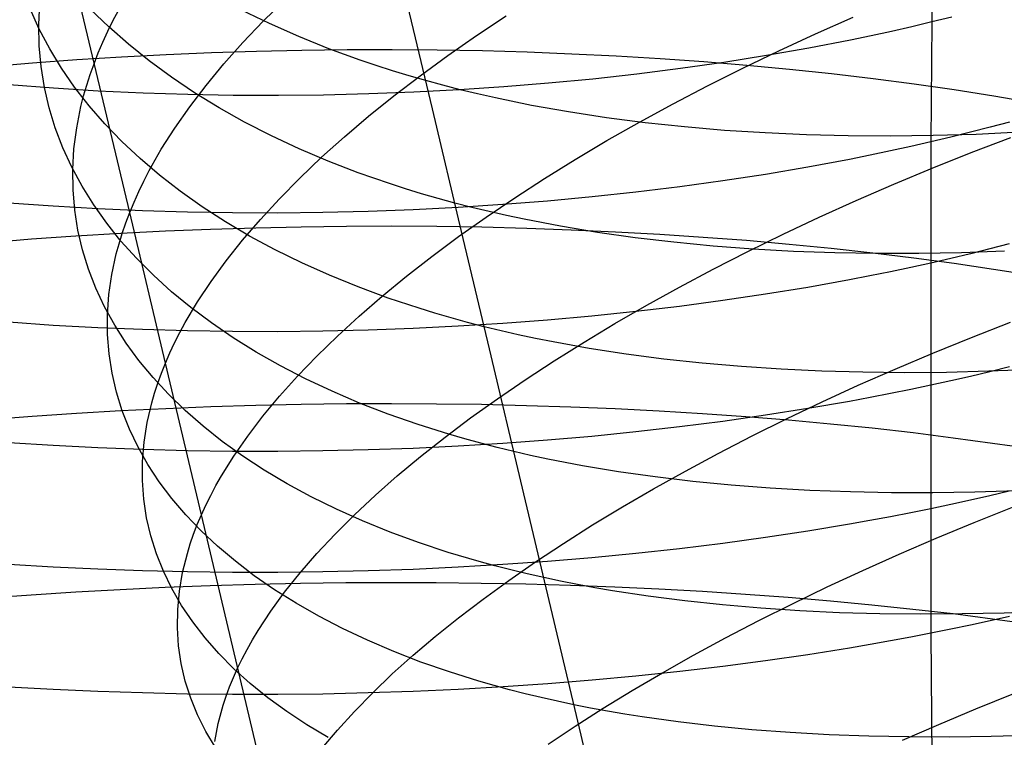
# Model space of a CAD drawing. Extents: x -383 to 1849, y -1185 to -529.
# Tile 144 of 256: x -369 to -359, y -987 to -979. Entities that reach past the tile are written whole.
import ezdxf

# ---------------------------------------------------------------- set-up
doc = ezdxf.new("R2010")
doc.units = 0
doc.layers.add('PREDEFINITO', color=7, linetype='CONTINUOUS')

msp = doc.modelspace()

# ---------------------------------------------------------------- linework, layer by layer
at = {"layer": 'PREDEFINITO'}
for p, q in [((-359.38, -977.727, 640.379), (-359.37, -979.012, 641.119)), ((-368.092, -981.084, 490.834), (-368.859, -977.85, 492.362)), ((-364.8, -979.956, 507.507), (-365.114, -978.634, 508.263)), ((-369.081, -979.039, 494.477), (-369.069, -978.805, 494.048)), ((-368.27, -978.993, 490.767), (-368.141, -978.755, 490.361)), ((-366.641, -979.005, 487.262), (-366.406, -978.774, 486.899)), ((-369.076, -979.089, 498.269), (-369.175, -978.87, 497.84)), ((-368.32, -979.066, 501.967), (-368.521, -978.873, 501.562)), ((-366.57, -979.03, 505.764), (-366.875, -978.882, 505.411)), ((-369.076, -979.27, 494.908), (-369.081, -979.039, 494.477)), ((-368.329, -979.112, 490.971), (-368.27, -978.993, 490.767)), ((-366.862, -979.237, 487.633), (-366.641, -979.005, 487.262)), ((-366.254, -979.17, 506.109), (-366.57, -979.03, 505.764)), ((-364.322, -979.16, 484.128), (-364, -978.946, 483.825)), ((-360.634, -979.14, 481.047), (-360.226, -978.959, 480.848)), ((-359.37, -979.012, 641.119), (-359.588, -979.064, 641.025)), ((-359.37, -979.012, 641.119), (-359.38, -980.317, 641.824)), ((-359.153, -978.958, 641.217), (-359.37, -979.012, 641.119)), ((-368.962, -979.304, 498.697), (-369.076, -979.089, 498.269)), ((-368.383, -979.23, 491.177), (-368.329, -979.112, 490.971)), ((-368.106, -979.254, 502.369), (-368.32, -979.066, 501.967)), ((-361.035, -979.325, 481.259), (-360.634, -979.14, 481.047)), ((-359.809, -979.114, 640.934), (-360.031, -979.162, 640.847)), ((-359.588, -979.064, 641.025), (-359.809, -979.114, 640.934)), ((-368.434, -979.348, 491.385), (-368.383, -979.23, 491.177)), ((-367.069, -979.469, 488.012), (-366.862, -979.237, 487.633)), ((-365.926, -979.303, 506.445), (-366.254, -979.17, 506.109)), ((-364.633, -979.377, 484.442), (-364.322, -979.16, 484.128)), ((-360.255, -979.209, 640.763), (-360.708, -979.297, 640.606)), ((-360.031, -979.162, 640.847), (-360.255, -979.209, 640.763)), ((-369.056, -979.498, 495.341), (-369.076, -979.27, 494.908)), ((-368.834, -979.515, 499.123), (-368.962, -979.304, 498.697)), ((-368.48, -979.466, 491.593), (-368.434, -979.348, 491.385)), ((-367.879, -979.436, 502.765), (-368.106, -979.254, 502.369)), ((-367.694, -979.365, 672.326), (-367.204, -979.344, 672.361)), ((-367.204, -979.344, 672.361), (-366.713, -979.329, 672.381)), ((-366.713, -979.329, 672.381), (-366.221, -979.318, 672.388)), ((-366.221, -979.318, 672.388), (-365.729, -979.312, 672.379)), ((-365.586, -979.427, 506.772), (-365.926, -979.303, 506.445)), ((-365.729, -979.312, 672.379), (-365.237, -979.311, 672.357)), ((-365.237, -979.311, 672.357), (-364.747, -979.315, 672.319)), ((-364.747, -979.315, 672.319), (-364.257, -979.324, 672.268)), ((-364.257, -979.324, 672.268), (-363.77, -979.338, 672.202)), ((-363.77, -979.338, 672.202), (-363.285, -979.357, 672.122)), ((-363.285, -979.357, 672.122), (-362.803, -979.38, 672.028)), ((-361.426, -979.513, 481.484), (-361.035, -979.325, 481.259)), ((-360.708, -979.297, 640.606), (-361.167, -979.378, 640.463)), ((-369.629, -979.497, 672.039), (-369.15, -979.457, 672.133)), ((-369.15, -979.457, 672.133), (-368.667, -979.421, 672.212)), ((-368.667, -979.421, 672.212), (-368.182, -979.391, 672.276)), ((-368.522, -979.583, 491.803), (-368.48, -979.466, 491.593)), ((-368.182, -979.391, 672.276), (-367.694, -979.365, 672.326)), ((-367.639, -979.612, 503.156), (-367.879, -979.436, 502.765)), ((-365.412, -979.486, 506.932), (-365.586, -979.427, 506.772)), ((-364.932, -979.596, 484.765), (-364.633, -979.377, 484.442)), ((-362.803, -979.38, 672.028), (-362.325, -979.409, 671.92)), ((-362.325, -979.409, 671.92), (-361.851, -979.443, 671.797)), ((-361.632, -979.452, 640.334), (-362.102, -979.519, 640.219)), ((-361.851, -979.443, 671.797), (-361.382, -979.481, 671.661)), ((-361.167, -979.378, 640.463), (-361.632, -979.452, 640.334)), ((-369.02, -979.724, 495.774), (-369.056, -979.498, 495.341)), ((-368.691, -979.722, 499.546), (-368.834, -979.515, 499.123)), ((-367.261, -979.702, 488.397), (-367.069, -979.469, 488.012)), ((-365.235, -979.543, 507.09), (-365.412, -979.486, 506.932)), ((-365.055, -979.598, 507.245), (-365.235, -979.543, 507.09)), ((-362.102, -979.519, 640.219), (-362.577, -979.579, 640.117)), ((-361.81, -979.706, 481.722), (-361.426, -979.513, 481.484)), ((-361.382, -979.481, 671.661), (-360.918, -979.525, 671.51)), ((-360.918, -979.525, 671.51), (-360.46, -979.573, 671.345)), ((-360.46, -979.573, 671.345), (-360.008, -979.626, 671.166)), ((-368.559, -979.699, 492.013), (-368.522, -979.583, 491.803)), ((-367.386, -979.782, 503.541), (-367.639, -979.612, 503.156)), ((-365.219, -979.816, 485.097), (-364.932, -979.596, 484.765)), ((-364.873, -979.65, 507.397), (-365.055, -979.598, 507.245)), ((-364.687, -979.701, 507.547), (-364.873, -979.65, 507.397)), ((-363.538, -979.679, 639.956), (-364.024, -979.718, 639.897)), ((-363.056, -979.633, 640.03), (-363.538, -979.679, 639.956)), ((-362.577, -979.579, 640.117), (-363.056, -979.633, 640.03)), ((-360.008, -979.626, 671.166), (-359.563, -979.685, 670.973)), ((-368.919, -979.733, 640.049), (-369.401, -979.697, 640.139)), ((-368.968, -979.946, 496.209), (-369.02, -979.724, 495.774)), ((-368.434, -979.763, 639.973), (-368.919, -979.733, 640.049)), ((-368.534, -979.923, 499.968), (-368.691, -979.722, 499.546)), ((-368.593, -979.816, 492.225), (-368.559, -979.699, 492.013)), ((-367.947, -979.785, 639.91), (-368.434, -979.763, 639.973)), ((-367.458, -979.801, 639.861), (-367.947, -979.785, 639.91)), ((-367.439, -979.934, 488.789), (-367.261, -979.702, 488.397)), ((-367.12, -979.945, 503.92), (-367.386, -979.782, 503.541)), ((-365.001, -979.777, 639.818), (-365.492, -979.795, 639.799)), ((-364.511, -979.751, 639.85), (-365.001, -979.777, 639.818)), ((-364.5, -979.749, 507.694), (-364.687, -979.701, 507.547)), ((-364.024, -979.718, 639.897), (-364.511, -979.751, 639.85)), ((-364.309, -979.795, 507.839), (-364.5, -979.749, 507.694)), ((-362.184, -979.902, 481.972), (-361.81, -979.706, 481.722)), ((-359.563, -979.685, 670.973), (-359.126, -979.748, 670.767)), ((-359.126, -979.748, 670.767), (-358.697, -979.816, 670.546)), ((-368.622, -979.932, 492.437), (-368.593, -979.816, 492.225)), ((-366.967, -979.81, 639.825), (-367.458, -979.801, 639.861)), ((-366.475, -979.812, 639.803), (-366.967, -979.81, 639.825)), ((-365.984, -979.807, 639.794), (-366.475, -979.812, 639.803)), ((-365.492, -979.795, 639.799), (-365.984, -979.807, 639.794)), ((-365.494, -980.038, 485.439), (-365.219, -979.816, 485.097)), ((-364.116, -979.838, 507.981), (-364.309, -979.795, 507.839)), ((-363.722, -979.919, 508.257), (-364.116, -979.838, 507.981)), ((-358.697, -979.816, 670.546), (-358.485, -979.852, 670.431)), ((-368.901, -980.165, 496.643), (-368.968, -979.946, 496.209)), ((-368.668, -980.162, 492.865), (-368.622, -979.932, 492.437)), ((-368.363, -980.12, 500.386), (-368.534, -979.923, 499.968)), ((-367.601, -980.166, 489.187), (-367.439, -979.934, 488.789)), ((-366.842, -980.101, 504.292), (-367.12, -979.945, 503.92)), ((-364.483, -981.292, 506.776), (-364.8, -979.956, 507.507)), ((-363.319, -979.991, 508.522), (-363.722, -979.919, 508.257)), ((-362.907, -980.054, 508.777), (-363.319, -979.991, 508.522)), ((-362.548, -980.101, 482.234), (-362.184, -979.902, 481.972)), ((-366.551, -980.25, 504.657), (-366.842, -980.101, 504.292)), ((-365.756, -980.261, 485.789), (-365.494, -980.038, 485.439)), ((-362.487, -980.108, 509.02), (-362.907, -980.054, 508.777)), ((-362.903, -980.302, 482.508), (-362.548, -980.101, 482.234)), ((-362.059, -980.154, 509.252), (-362.487, -980.108, 509.02)), ((-358.526, -980.101, 642.24), (-358.737, -980.157, 642.131)), ((-368.819, -980.38, 497.077), (-368.901, -980.165, 496.643)), ((-368.698, -980.39, 493.295), (-368.668, -980.162, 492.865)), ((-368.178, -980.312, 500.8), (-368.363, -980.12, 500.386)), ((-367.748, -980.397, 489.59), (-367.601, -980.166, 489.187)), ((-361.624, -980.191, 509.472), (-362.059, -980.154, 509.252)), ((-361.182, -980.219, 509.681), (-361.624, -980.191, 509.472)), ((-358.949, -980.212, 642.025), (-359.164, -980.266, 641.923)), ((-358.737, -980.157, 642.131), (-358.949, -980.212, 642.025)), ((-358.417, -980.212, 510.687), (-358.889, -980.234, 510.55)), ((-367.979, -980.498, 501.21), (-368.178, -980.312, 500.8)), ((-366.248, -980.391, 505.013), (-366.551, -980.25, 504.657)), ((-366.005, -980.484, 486.147), (-365.756, -980.261, 485.789)), ((-363.248, -980.507, 482.792), (-362.903, -980.302, 482.508)), ((-360.733, -980.239, 509.879), (-361.182, -980.219, 509.681)), ((-360.279, -980.251, 510.064), (-360.733, -980.239, 509.879)), ((-359.82, -980.254, 510.238), (-360.279, -980.251, 510.064)), ((-359.356, -980.248, 510.4), (-359.82, -980.254, 510.238)), ((-359.38, -980.317, 641.824), (-359.599, -980.367, 641.729)), ((-359.38, -980.317, 641.824), (-359.382, -981.634, 642.51)), ((-359.164, -980.266, 641.923), (-359.38, -980.317, 641.824)), ((-358.889, -980.234, 510.55), (-359.356, -980.248, 510.4)), ((-358.942, -980.433, 479.768), (-358.511, -980.269, 479.609)), ((-368.722, -980.591, 497.511), (-368.819, -980.38, 497.077)), ((-368.711, -980.615, 493.728), (-368.698, -980.39, 493.295)), ((-367.879, -980.627, 490), (-367.748, -980.397, 489.59)), ((-365.933, -980.525, 505.362), (-366.248, -980.391, 505.013)), ((-359.819, -980.415, 641.638), (-360.041, -980.462, 641.55)), ((-359.599, -980.367, 641.729), (-359.819, -980.415, 641.638)), ((-367.767, -980.679, 501.616), (-367.979, -980.498, 501.21)), ((-366.241, -980.709, 486.514), (-366.005, -980.484, 486.147)), ((-365.606, -980.652, 505.702), (-365.933, -980.525, 505.362)), ((-363.582, -980.714, 483.088), (-363.248, -980.507, 482.792)), ((-360.265, -980.507, 641.465), (-360.718, -980.591, 641.307)), ((-360.041, -980.462, 641.55), (-360.265, -980.507, 641.465)), ((-359.366, -980.603, 479.941), (-358.942, -980.433, 479.768)), ((-368.61, -980.798, 497.943), (-368.722, -980.591, 497.511)), ((-368.708, -980.838, 494.163), (-368.711, -980.615, 493.728)), ((-367.938, -980.742, 490.206), (-367.879, -980.627, 490)), ((-360.718, -980.591, 641.307), (-361.177, -980.67, 641.162)), ((-359.783, -980.776, 480.129), (-359.366, -980.603, 479.941)), ((-367.994, -980.857, 490.414), (-367.938, -980.742, 490.206)), ((-367.542, -980.853, 502.017), (-367.767, -980.679, 501.616)), ((-366.463, -980.934, 486.888), (-366.241, -980.709, 486.514)), ((-365.268, -980.77, 506.033), (-365.606, -980.652, 505.702)), ((-363.905, -980.923, 483.393), (-363.582, -980.714, 483.088)), ((-361.642, -980.741, 641.032), (-362.112, -980.806, 640.916)), ((-361.177, -980.67, 641.162), (-361.642, -980.741, 641.032)), ((-368.69, -981.059, 494.6), (-368.708, -980.838, 494.163)), ((-368.483, -981.001, 498.373), (-368.61, -980.798, 497.943)), ((-368.045, -980.971, 490.623), (-367.994, -980.857, 490.414)), ((-367.303, -981.022, 502.412), (-367.542, -980.853, 502.017)), ((-365.094, -980.826, 506.195), (-365.268, -980.77, 506.033)), ((-364.918, -980.88, 506.354), (-365.094, -980.826, 506.195)), ((-362.112, -980.806, 640.916), (-362.587, -980.864, 640.813)), ((-360.193, -980.954, 480.33), (-359.783, -980.776, 480.129)), ((-366.671, -981.159, 487.27), (-366.463, -980.934, 486.888)), ((-364.738, -980.932, 506.511), (-364.918, -980.88, 506.354)), ((-364.557, -980.981, 506.665), (-364.738, -980.932, 506.511)), ((-364.217, -981.134, 483.71), (-363.905, -980.923, 483.393)), ((-363.548, -980.96, 640.651), (-364.033, -980.998, 640.59)), ((-363.065, -980.915, 640.725), (-363.548, -980.96, 640.651)), ((-362.587, -980.864, 640.813), (-363.065, -980.915, 640.725)), ((-360.594, -981.135, 480.545), (-360.193, -980.954, 480.33)), ((-368.924, -981.016, 640.744), (-369.405, -980.981, 640.834)), ((-368.44, -981.044, 640.667), (-368.924, -981.016, 640.744)), ((-368.656, -981.276, 495.037), (-368.69, -981.059, 494.6)), ((-368.342, -981.2, 498.801), (-368.483, -981.001, 498.373)), ((-367.953, -981.065, 640.603), (-368.44, -981.044, 640.667)), ((-368.092, -981.084, 490.834), (-368.045, -980.971, 490.623)), ((-367.464, -981.08, 640.554), (-367.953, -981.065, 640.603)), ((-367.052, -981.184, 502.801), (-367.303, -981.022, 502.412)), ((-365.5, -981.073, 640.492), (-365.991, -981.085, 640.487)), ((-365.009, -981.055, 640.511), (-365.5, -981.073, 640.492)), ((-364.52, -981.03, 640.544), (-365.009, -981.055, 640.511)), ((-364.372, -981.029, 506.816), (-364.557, -980.981, 506.665)), ((-364.033, -980.998, 640.59), (-364.52, -981.03, 640.544)), ((-364.184, -981.074, 506.965), (-364.372, -981.029, 506.816)), ((-368.135, -981.198, 491.045), (-368.092, -981.084, 490.834)), ((-367.704, -982.721, 490.116), (-368.092, -981.084, 490.834)), ((-366.974, -981.088, 640.518), (-367.464, -981.08, 640.554)), ((-366.483, -981.09, 640.495), (-366.974, -981.088, 640.518)), ((-366.865, -981.384, 487.658), (-366.671, -981.159, 487.27)), ((-365.991, -981.085, 640.487), (-366.483, -981.09, 640.495)), ((-364.518, -981.346, 484.035), (-364.217, -981.134, 483.71)), ((-363.994, -981.117, 507.112), (-364.184, -981.074, 506.965)), ((-363.802, -981.158, 507.255), (-363.994, -981.117, 507.112)), ((-363.409, -981.233, 507.534), (-363.802, -981.158, 507.255)), ((-360.987, -981.32, 480.772), (-360.594, -981.135, 480.545)), ((-368.606, -981.49, 495.476), (-368.656, -981.276, 495.037)), ((-368.187, -981.394, 499.227), (-368.342, -981.2, 498.801)), ((-368.19, -981.309, 672.97), (-367.702, -981.284, 673.02)), ((-368.173, -981.311, 491.258), (-368.135, -981.198, 491.045)), ((-367.702, -981.284, 673.02), (-367.212, -981.264, 673.056)), ((-367.212, -981.264, 673.056), (-366.72, -981.249, 673.077)), ((-366.788, -981.34, 503.184), (-367.052, -981.184, 502.801)), ((-366.72, -981.249, 673.077), (-366.228, -981.238, 673.083)), ((-366.228, -981.238, 673.083), (-365.736, -981.232, 673.075)), ((-365.736, -981.232, 673.075), (-365.244, -981.23, 673.053)), ((-365.244, -981.23, 673.053), (-364.752, -981.234, 673.016)), ((-364.752, -981.234, 673.016), (-364.263, -981.241, 672.965)), ((-364.263, -981.241, 672.965), (-363.775, -981.254, 672.899)), ((-363.775, -981.254, 672.899), (-363.29, -981.271, 672.819)), ((-363.007, -981.3, 507.802), (-363.409, -981.233, 507.534)), ((-363.29, -981.271, 672.819), (-362.808, -981.293, 672.725)), ((-369.638, -981.411, 672.73), (-369.158, -981.372, 672.825)), ((-369.158, -981.372, 672.825), (-368.676, -981.338, 672.905)), ((-368.676, -981.338, 672.905), (-368.19, -981.309, 672.97)), ((-368.208, -981.423, 491.471), (-368.173, -981.311, 491.258)), ((-368.017, -981.582, 499.649), (-368.187, -981.394, 499.227)), ((-367.043, -981.609, 488.053), (-366.865, -981.384, 487.658)), ((-366.511, -981.489, 503.56), (-366.788, -981.34, 503.184)), ((-364.806, -981.561, 484.371), (-364.518, -981.346, 484.035)), ((-364.163, -982.642, 506.072), (-364.483, -981.292, 506.776)), ((-362.596, -981.358, 508.059), (-363.007, -981.3, 507.802)), ((-362.808, -981.293, 672.725), (-362.329, -981.319, 672.616)), ((-362.176, -981.408, 508.305), (-362.596, -981.358, 508.059)), ((-362.329, -981.319, 672.616), (-361.855, -981.351, 672.493)), ((-361.855, -981.351, 672.493), (-361.385, -981.386, 672.356)), ((-361.385, -981.386, 672.356), (-360.921, -981.427, 672.204)), ((-361.372, -981.509, 481.012), (-360.987, -981.32, 480.772)), ((-368.541, -981.7, 495.914), (-368.606, -981.49, 495.476)), ((-368.238, -981.535, 491.686), (-368.208, -981.423, 491.471)), ((-366.222, -981.632, 503.929), (-366.511, -981.489, 503.56)), ((-361.749, -981.449, 508.54), (-362.176, -981.408, 508.305)), ((-361.314, -981.482, 508.763), (-361.749, -981.449, 508.54)), ((-360.873, -981.507, 508.974), (-361.314, -981.482, 508.763)), ((-360.921, -981.427, 672.204), (-360.463, -981.472, 672.039)), ((-360.463, -981.472, 672.039), (-360.011, -981.522, 671.859)), ((-358.738, -981.48, 642.82), (-358.951, -981.533, 642.713)), ((-358.528, -981.426, 642.93), (-358.738, -981.48, 642.82)), ((-368.286, -981.757, 492.117), (-368.238, -981.535, 491.686)), ((-367.834, -981.766, 500.068), (-368.017, -981.582, 499.649)), ((-367.207, -981.833, 488.454), (-367.043, -981.609, 488.053)), ((-365.082, -981.776, 484.715), (-364.806, -981.561, 484.371)), ((-361.747, -981.7, 481.265), (-361.372, -981.509, 481.012)), ((-360.425, -981.523, 509.174), (-360.873, -981.507, 508.974)), ((-359.971, -981.53, 509.361), (-360.425, -981.523, 509.174)), ((-360.011, -981.522, 671.859), (-359.566, -981.576, 671.665)), ((-359.512, -981.53, 509.537), (-359.971, -981.53, 509.361)), ((-359.566, -981.576, 671.665), (-359.128, -981.635, 671.457)), ((-359.049, -981.521, 509.701), (-359.512, -981.53, 509.537)), ((-359.165, -981.584, 642.61), (-359.382, -981.634, 642.51)), ((-358.951, -981.533, 642.713), (-359.165, -981.584, 642.61)), ((-358.581, -981.504, 509.852), (-359.049, -981.521, 509.701)), ((-368.461, -981.907, 496.352), (-368.541, -981.7, 495.914)), ((-365.921, -981.767, 504.289), (-366.222, -981.632, 503.929)), ((-362.114, -981.895, 481.529), (-361.747, -981.7, 481.265)), ((-359.6, -981.682, 642.414), (-359.82, -981.728, 642.321)), ((-359.382, -981.634, 642.51), (-359.6, -981.682, 642.414)), ((-359.382, -981.634, 642.51), (-359.381, -982.963, 643.169)), ((-359.128, -981.635, 671.457), (-358.698, -981.699, 671.235)), ((-358.698, -981.699, 671.235), (-358.487, -981.732, 671.119)), ((-368.318, -981.977, 492.552), (-368.286, -981.757, 492.117)), ((-367.637, -981.945, 500.482), (-367.834, -981.766, 500.068)), ((-365.607, -981.894, 504.642), (-365.921, -981.767, 504.289)), ((-365.346, -981.992, 485.068), (-365.082, -981.776, 484.715)), ((-360.267, -981.816, 642.146), (-360.719, -981.898, 641.986)), ((-360.043, -981.773, 642.232), (-360.267, -981.816, 642.146)), ((-359.82, -981.728, 642.321), (-360.043, -981.773, 642.232)), ((-368.365, -982.11, 496.789), (-368.461, -981.907, 496.352)), ((-367.355, -982.057, 488.862), (-367.207, -981.833, 488.454)), ((-365.282, -982.014, 504.986), (-365.607, -981.894, 504.642)), ((-362.47, -982.092, 481.805), (-362.114, -981.895, 481.529)), ((-360.719, -981.898, 641.986), (-361.179, -981.973, 641.84)), ((-368.333, -982.195, 492.989), (-368.318, -981.977, 492.552)), ((-367.427, -982.118, 500.892), (-367.637, -981.945, 500.482)), ((-365.597, -982.21, 485.43), (-365.346, -981.992, 485.068)), ((-364.946, -982.126, 505.32), (-365.282, -982.014, 504.986)), ((-361.179, -981.973, 641.84), (-361.643, -982.042, 641.708)), ((-368.255, -982.309, 497.225), (-368.365, -982.11, 496.789)), ((-367.488, -982.279, 489.274), (-367.355, -982.057, 488.862)), ((-367.203, -982.285, 501.297), (-367.427, -982.118, 500.892)), ((-364.773, -982.179, 505.484), (-364.946, -982.126, 505.32)), ((-362.816, -982.291, 482.093), (-362.47, -982.092, 481.805)), ((-362.113, -982.105, 641.591), (-362.588, -982.161, 641.487)), ((-361.643, -982.042, 641.708), (-362.113, -982.105, 641.591)), ((-368.332, -982.41, 493.428), (-368.333, -982.195, 492.989)), ((-365.834, -982.427, 485.799), (-365.597, -982.21, 485.43)), ((-364.597, -982.23, 505.645), (-364.773, -982.179, 505.484)), ((-364.419, -982.279, 505.803), (-364.597, -982.23, 505.645)), ((-363.066, -982.211, 641.398), (-363.548, -982.254, 641.322)), ((-362.588, -982.161, 641.487), (-363.066, -982.211, 641.398)), ((-368.924, -982.311, 641.415), (-369.406, -982.278, 641.506)), ((-368.44, -982.337, 641.337), (-368.924, -982.311, 641.415)), ((-367.953, -982.358, 641.274), (-368.44, -982.337, 641.337)), ((-368.131, -982.504, 497.659), (-368.255, -982.309, 497.225)), ((-367.464, -982.371, 641.224), (-367.953, -982.358, 641.274)), ((-367.548, -982.39, 489.483), (-367.488, -982.279, 489.274)), ((-366.967, -982.446, 501.696), (-367.203, -982.285, 501.297)), ((-365.01, -982.346, 641.181), (-365.5, -982.364, 641.162)), ((-364.521, -982.321, 641.214), (-365.01, -982.346, 641.181)), ((-364.033, -982.291, 641.261), (-364.521, -982.321, 641.214)), ((-364.238, -982.326, 505.959), (-364.419, -982.279, 505.803)), ((-364.054, -982.371, 506.112), (-364.238, -982.326, 505.959)), ((-363.548, -982.254, 641.322), (-364.033, -982.291, 641.261)), ((-363.152, -982.493, 482.391), (-362.816, -982.291, 482.093)), ((-358.94, -982.442, 479.256), (-358.516, -982.276, 479.082)), ((-368.316, -982.622, 493.869), (-368.332, -982.41, 493.428)), ((-367.604, -982.501, 489.693), (-367.548, -982.39, 489.483)), ((-366.974, -982.379, 641.187), (-367.464, -982.371, 641.224)), ((-366.483, -982.38, 641.165), (-366.974, -982.379, 641.187)), ((-366.717, -982.601, 502.089), (-366.967, -982.446, 501.696)), ((-365.992, -982.375, 641.156), (-366.483, -982.38, 641.165)), ((-366.058, -982.645, 486.177), (-365.834, -982.427, 485.799)), ((-365.5, -982.364, 641.162), (-365.992, -982.375, 641.156)), ((-363.867, -982.413, 506.263), (-364.054, -982.371, 506.112)), ((-363.678, -982.454, 506.411), (-363.867, -982.413, 506.263)), ((-363.486, -982.492, 506.556), (-363.678, -982.454, 506.411)), ((-359.358, -982.612, 479.444), (-358.94, -982.442, 479.256)), ((-367.991, -982.695, 498.091), (-368.131, -982.504, 497.659)), ((-367.656, -982.611, 489.904), (-367.604, -982.501, 489.693)), ((-363.095, -982.562, 506.838), (-363.486, -982.492, 506.556)), ((-363.478, -982.697, 482.7), (-363.152, -982.493, 482.391)), ((-362.695, -982.624, 507.109), (-363.095, -982.562, 506.838)), ((-368.283, -982.831, 494.311), (-368.316, -982.622, 493.869)), ((-367.704, -982.721, 490.116), (-367.656, -982.611, 489.904)), ((-366.454, -982.75, 502.476), (-366.717, -982.601, 502.089)), ((-366.267, -982.863, 486.562), (-366.058, -982.645, 486.177)), ((-363.84, -984.004, 505.395), (-364.163, -982.642, 506.072)), ((-362.285, -982.678, 507.369), (-362.695, -982.624, 507.109)), ((-361.867, -982.723, 507.618), (-362.285, -982.678, 507.369)), ((-359.768, -982.786, 479.646), (-359.358, -982.612, 479.444)), ((-367.838, -982.88, 498.521), (-367.991, -982.695, 498.091)), ((-367.747, -982.83, 490.329), (-367.704, -982.721, 490.116)), ((-367.312, -984.372, 489.432), (-367.704, -982.721, 490.116)), ((-366.179, -982.892, 502.856), (-366.454, -982.75, 502.476)), ((-363.792, -982.902, 483.019), (-363.478, -982.697, 482.7)), ((-361.441, -982.76, 507.855), (-361.867, -982.723, 507.618)), ((-361.008, -982.789, 508.081), (-361.441, -982.76, 507.855)), ((-360.17, -982.963, 479.862), (-359.768, -982.786, 479.646)), ((-358.527, -982.763, 643.593), (-358.738, -982.815, 643.482)), ((-368.236, -983.037, 494.754), (-368.283, -982.831, 494.311)), ((-367.67, -983.061, 498.947), (-367.838, -982.88, 498.521)), ((-367.786, -982.939, 490.543), (-367.747, -982.83, 490.329)), ((-366.463, -983.081, 486.953), (-366.267, -982.863, 486.562)), ((-365.892, -983.027, 503.228), (-366.179, -982.892, 502.856)), ((-360.568, -982.809, 508.294), (-361.008, -982.789, 508.081)), ((-360.121, -982.822, 508.496), (-360.568, -982.809, 508.294)), ((-359.669, -982.826, 508.686), (-360.121, -982.822, 508.496)), ((-359.211, -982.823, 508.864), (-359.669, -982.826, 508.686)), ((-358.749, -982.811, 509.029), (-359.211, -982.823, 508.864)), ((-358.95, -982.866, 643.374), (-359.165, -982.915, 643.27)), ((-358.738, -982.815, 643.482), (-358.95, -982.866, 643.374)), ((-358.282, -982.792, 509.183), (-358.749, -982.811, 509.029)), ((-367.822, -983.047, 490.759), (-367.786, -982.939, 490.543)), ((-364.094, -983.109, 483.347), (-363.792, -982.902, 483.019)), ((-360.564, -983.143, 480.091), (-360.17, -982.963, 479.862)), ((-359.381, -982.963, 643.169), (-359.6, -983.009, 643.072)), ((-359.381, -982.963, 643.169), (-359.382, -984.306, 643.801)), ((-359.165, -982.915, 643.27), (-359.381, -982.963, 643.169)), ((-368.173, -983.24, 495.197), (-368.236, -983.037, 494.754)), ((-367.853, -983.155, 490.975), (-367.822, -983.047, 490.759)), ((-367.489, -983.237, 499.369), (-367.67, -983.061, 498.947)), ((-366.643, -983.299, 487.352), (-366.463, -983.081, 486.953)), ((-365.592, -983.156, 503.593), (-365.892, -983.027, 503.228)), ((-360.042, -983.097, 642.888), (-360.266, -983.138, 642.802)), ((-359.82, -983.054, 642.978), (-360.042, -983.097, 642.888)), ((-359.6, -983.009, 643.072), (-359.82, -983.054, 642.978)), ((-368.187, -983.238, 673.635), (-367.699, -983.214, 673.686)), ((-367.902, -983.369, 491.41), (-367.853, -983.155, 490.975)), ((-367.699, -983.214, 673.686), (-367.21, -983.195, 673.722)), ((-367.21, -983.195, 673.722), (-366.719, -983.179, 673.744)), ((-366.719, -983.179, 673.744), (-366.228, -983.169, 673.751)), ((-366.228, -983.169, 673.751), (-365.736, -983.162, 673.743)), ((-365.736, -983.162, 673.743), (-365.245, -983.16, 673.721)), ((-365.28, -983.276, 503.949), (-365.592, -983.156, 503.593)), ((-365.245, -983.16, 673.721), (-364.755, -983.163, 673.684)), ((-364.755, -983.163, 673.684), (-364.266, -983.17, 673.633)), ((-364.385, -983.317, 483.686), (-364.094, -983.109, 483.347)), ((-364.266, -983.17, 673.633), (-363.779, -983.181, 673.567)), ((-363.779, -983.181, 673.567), (-363.295, -983.196, 673.486)), ((-363.295, -983.196, 673.486), (-362.813, -983.216, 673.392)), ((-360.949, -983.327, 480.332), (-360.564, -983.143, 480.091)), ((-360.266, -983.138, 642.802), (-360.719, -983.217, 642.64)), ((-369.632, -983.336, 673.394), (-369.154, -983.299, 673.489)), ((-369.154, -983.299, 673.489), (-368.672, -983.266, 673.569)), ((-368.672, -983.266, 673.569), (-368.187, -983.238, 673.635)), ((-368.094, -983.439, 495.639), (-368.173, -983.24, 495.197)), ((-367.294, -983.408, 499.787), (-367.489, -983.237, 499.369)), ((-366.809, -983.516, 487.756), (-366.643, -983.299, 487.352)), ((-364.956, -983.39, 504.296), (-365.28, -983.276, 503.949)), ((-364.663, -983.527, 484.033), (-364.385, -983.317, 483.686)), ((-362.813, -983.216, 673.392), (-362.335, -983.24, 673.282)), ((-362.335, -983.24, 673.282), (-361.862, -983.269, 673.159)), ((-361.862, -983.269, 673.159), (-361.393, -983.302, 673.021)), ((-361.178, -983.289, 642.492), (-361.643, -983.356, 642.359)), ((-361.393, -983.302, 673.021), (-360.929, -983.339, 672.869)), ((-360.719, -983.217, 642.64), (-361.178, -983.289, 642.492)), ((-367.936, -983.581, 491.849), (-367.902, -983.369, 491.41)), ((-367.085, -983.573, 500.2), (-367.294, -983.408, 499.787)), ((-364.621, -983.496, 504.634), (-364.956, -983.39, 504.296)), ((-362.113, -983.416, 642.24), (-362.587, -983.47, 642.136)), ((-361.643, -983.356, 642.359), (-362.113, -983.416, 642.24)), ((-361.325, -983.514, 480.586), (-360.949, -983.327, 480.332)), ((-360.929, -983.339, 672.869), (-360.471, -983.381, 672.702)), ((-360.471, -983.381, 672.702), (-360.02, -983.427, 672.522)), ((-360.02, -983.427, 672.522), (-359.575, -983.478, 672.327)), ((-368.001, -983.634, 496.081), (-368.094, -983.439, 495.639)), ((-366.959, -983.732, 488.167), (-366.809, -983.516, 487.756)), ((-364.929, -983.737, 484.39), (-364.663, -983.527, 484.033)), ((-364.449, -983.546, 504.799), (-364.621, -983.496, 504.634)), ((-363.066, -983.518, 642.045), (-363.548, -983.56, 641.969)), ((-362.587, -983.47, 642.136), (-363.066, -983.518, 642.045)), ((-361.692, -983.703, 480.852), (-361.325, -983.514, 480.586)), ((-359.575, -983.478, 672.327), (-359.138, -983.533, 672.118)), ((-359.138, -983.533, 672.118), (-358.709, -983.592, 671.894)), ((-368.924, -983.619, 642.061), (-369.405, -983.587, 642.153)), ((-368.44, -983.643, 641.983), (-368.924, -983.619, 642.061)), ((-367.893, -983.825, 496.521), (-368.001, -983.634, 496.081)), ((-367.953, -983.791, 492.29), (-367.936, -983.581, 491.849)), ((-366.863, -983.732, 500.609), (-367.085, -983.573, 500.2)), ((-364.52, -983.625, 641.86), (-365.009, -983.649, 641.826)), ((-364.033, -983.595, 641.907), (-364.52, -983.625, 641.86)), ((-364.274, -983.594, 504.962), (-364.449, -983.546, 504.799)), ((-364.096, -983.64, 505.122), (-364.274, -983.594, 504.962)), ((-363.916, -983.684, 505.28), (-364.096, -983.64, 505.122)), ((-363.548, -983.56, 641.969), (-364.033, -983.595, 641.907)), ((-358.709, -983.592, 671.894), (-358.497, -983.623, 671.777)), ((-367.953, -983.662, 641.919), (-368.44, -983.643, 641.983)), ((-367.464, -983.675, 641.868), (-367.953, -983.662, 641.919)), ((-366.974, -983.682, 641.832), (-367.464, -983.675, 641.868)), ((-367.093, -983.947, 488.584), (-366.959, -983.732, 488.167)), ((-366.483, -983.683, 641.809), (-366.974, -983.682, 641.832)), ((-366.628, -983.886, 501.012), (-366.863, -983.732, 500.609)), ((-365.991, -983.677, 641.801), (-366.483, -983.683, 641.809)), ((-365.5, -983.666, 641.806), (-365.991, -983.677, 641.801)), ((-365.009, -983.649, 641.826), (-365.5, -983.666, 641.806)), ((-365.182, -983.948, 484.754), (-364.929, -983.737, 484.39)), ((-363.733, -983.725, 505.435), (-363.916, -983.684, 505.28)), ((-363.547, -983.765, 505.587), (-363.733, -983.725, 505.435)), ((-362.05, -983.895, 481.129), (-361.692, -983.703, 480.852)), ((-367.954, -983.998, 492.733), (-367.953, -983.791, 492.29)), ((-367.77, -984.012, 496.96), (-367.893, -983.825, 496.521)), ((-363.358, -983.803, 505.736), (-363.547, -983.765, 505.587)), ((-363.167, -983.838, 505.883), (-363.358, -983.803, 505.736)), ((-362.777, -983.903, 506.168), (-363.167, -983.838, 505.883)), ((-367.154, -984.054, 488.794), (-367.093, -983.947, 488.584)), ((-366.38, -984.034, 501.408), (-366.628, -983.886, 501.012)), ((-365.421, -984.159, 485.127), (-365.182, -983.948, 484.754)), ((-362.378, -983.96, 506.442), (-362.777, -983.903, 506.168)), ((-362.397, -984.089, 481.418), (-362.05, -983.895, 481.129)), ((-361.969, -984.009, 506.705), (-362.378, -983.96, 506.442)), ((-367.939, -984.202, 493.178), (-367.954, -983.998, 492.733)), ((-367.633, -984.195, 497.396), (-367.77, -984.012, 496.96)), ((-367.211, -984.16, 489.005), (-367.154, -984.054, 488.794)), ((-366.119, -984.175, 501.799), (-366.38, -984.034, 501.408)), ((-363.513, -985.38, 504.743), (-363.84, -984.004, 505.395)), ((-361.552, -984.05, 506.956), (-361.969, -984.009, 506.705)), ((-361.127, -984.082, 507.195), (-361.552, -984.05, 506.956)), ((-367.263, -984.267, 489.218), (-367.211, -984.16, 489.005)), ((-365.845, -984.31, 502.182), (-366.119, -984.175, 501.799)), ((-365.647, -984.37, 485.508), (-365.421, -984.159, 485.127)), ((-362.734, -984.285, 481.718), (-362.397, -984.089, 481.418)), ((-360.695, -984.107, 507.423), (-361.127, -984.082, 507.195)), ((-360.256, -984.123, 507.639), (-360.695, -984.107, 507.423)), ((-359.81, -984.132, 507.843), (-360.256, -984.123, 507.639)), ((-359.359, -984.133, 508.035), (-359.81, -984.132, 507.843)), ((-358.902, -984.126, 508.215), (-359.359, -984.133, 508.035)), ((-358.738, -984.165, 644.117), (-358.951, -984.213, 644.008)), ((-358.44, -984.111, 508.382), (-358.902, -984.126, 508.215)), ((-358.528, -984.115, 644.23), (-358.738, -984.165, 644.117)), ((-367.909, -984.403, 493.623), (-367.939, -984.202, 493.178)), ((-367.482, -984.373, 497.83), (-367.633, -984.195, 497.396)), ((-367.312, -984.372, 489.432), (-367.263, -984.267, 489.218)), ((-363.06, -984.482, 482.029), (-362.734, -984.285, 481.718)), ((-359.165, -984.26, 643.903), (-359.382, -984.306, 643.801)), ((-358.951, -984.213, 644.008), (-359.165, -984.26, 643.903)), ((-367.316, -984.546, 498.26), (-367.482, -984.373, 497.83)), ((-367.357, -984.478, 489.647), (-367.312, -984.372, 489.432)), ((-366.521, -987.709, 488.16), (-367.312, -984.372, 489.432)), ((-365.859, -984.582, 485.896), (-365.647, -984.37, 485.508)), ((-365.559, -984.438, 502.557), (-365.845, -984.31, 502.182)), ((-359.6, -984.35, 643.703), (-359.821, -984.393, 643.609)), ((-359.382, -984.306, 643.801), (-359.6, -984.35, 643.703)), ((-359.382, -984.306, 643.801), (-359.38, -985.66, 644.408)), ((-358.911, -984.456, 478.797), (-358.492, -984.289, 478.607)), ((-367.863, -984.601, 494.07), (-367.909, -984.403, 493.623)), ((-367.397, -984.583, 489.863), (-367.357, -984.478, 489.647)), ((-365.26, -984.559, 502.925), (-365.559, -984.438, 502.557)), ((-363.375, -984.682, 482.35), (-363.06, -984.482, 482.029)), ((-360.267, -984.474, 643.431), (-360.72, -984.549, 643.267)), ((-360.043, -984.434, 643.518), (-360.267, -984.474, 643.431)), ((-359.821, -984.393, 643.609), (-360.043, -984.434, 643.518)), ((-359.322, -984.626, 479), (-358.911, -984.456, 478.797)), ((-367.801, -984.795, 494.517), (-367.863, -984.601, 494.07)), ((-367.433, -984.687, 490.08), (-367.397, -984.583, 489.863)), ((-367.137, -984.714, 498.687), (-367.316, -984.546, 498.26)), ((-366.057, -984.793, 486.291), (-365.859, -984.582, 485.896)), ((-364.95, -984.673, 503.284), (-365.26, -984.559, 502.925)), ((-360.72, -984.549, 643.267), (-361.179, -984.619, 643.119)), ((-367.465, -984.791, 490.298), (-367.433, -984.687, 490.08)), ((-364.628, -984.78, 503.634), (-364.95, -984.673, 503.284)), ((-363.678, -984.882, 482.68), (-363.375, -984.682, 482.35)), ((-361.644, -984.683, 642.984), (-362.113, -984.74, 642.864)), ((-361.179, -984.619, 643.119), (-361.644, -984.683, 642.984)), ((-359.725, -984.799, 479.218), (-359.322, -984.626, 479)), ((-367.725, -984.986, 494.963), (-367.801, -984.795, 494.517)), ((-367.516, -984.997, 490.737), (-367.465, -984.791, 490.298)), ((-366.943, -984.877, 499.109), (-367.137, -984.714, 498.687)), ((-366.239, -985.003, 486.693), (-366.057, -984.793, 486.291)), ((-364.293, -984.879, 503.975), (-364.628, -984.78, 503.634)), ((-362.588, -984.792, 642.759), (-363.066, -984.839, 642.667)), ((-362.113, -984.74, 642.864), (-362.588, -984.792, 642.759)), ((-360.121, -984.976, 479.449), (-359.725, -984.799, 479.218)), ((-368.925, -984.94, 642.681), (-369.406, -984.91, 642.773)), ((-366.737, -985.035, 499.527), (-366.943, -984.877, 499.109)), ((-364.033, -984.913, 642.528), (-364.521, -984.942, 642.479)), ((-364.122, -984.926, 504.142), (-364.293, -984.879, 503.975)), ((-363.948, -984.971, 504.306), (-364.122, -984.926, 504.142)), ((-363.549, -984.879, 642.59), (-364.033, -984.913, 642.528)), ((-363.97, -985.084, 483.021), (-363.678, -984.882, 482.68)), ((-363.066, -984.839, 642.667), (-363.549, -984.879, 642.59)), ((-368.44, -984.963, 642.602), (-368.925, -984.94, 642.681)), ((-367.953, -984.981, 642.538), (-368.44, -984.963, 642.602)), ((-367.465, -984.992, 642.487), (-367.953, -984.981, 642.538)), ((-367.634, -985.173, 495.409), (-367.725, -984.986, 494.963)), ((-367.551, -985.201, 491.179), (-367.516, -984.997, 490.737)), ((-366.974, -984.999, 642.451), (-367.465, -984.992, 642.487)), ((-366.483, -984.999, 642.428), (-366.974, -984.999, 642.451)), ((-365.992, -984.993, 642.42), (-366.483, -984.999, 642.428)), ((-366.407, -985.213, 487.101), (-366.239, -985.003, 486.693)), ((-365.5, -984.982, 642.425), (-365.992, -984.993, 642.42)), ((-365.01, -984.965, 642.445), (-365.5, -984.982, 642.425)), ((-364.521, -984.942, 642.479), (-365.01, -984.965, 642.445)), ((-363.77, -985.013, 504.468), (-363.948, -984.971, 504.306)), ((-363.59, -985.054, 504.627), (-363.77, -985.013, 504.468)), ((-360.507, -985.155, 479.692), (-360.121, -984.976, 479.449)), ((-367.706, -985.16, 674.304), (-367.217, -985.141, 674.341)), ((-367.217, -985.141, 674.341), (-366.726, -985.126, 674.363)), ((-366.517, -985.187, 499.94), (-366.737, -985.035, 499.527)), ((-366.726, -985.126, 674.363), (-366.234, -985.115, 674.37)), ((-366.234, -985.115, 674.37), (-365.742, -985.109, 674.363)), ((-365.742, -985.109, 674.363), (-365.251, -985.106, 674.341)), ((-365.251, -985.106, 674.341), (-364.76, -985.108, 674.304)), ((-364.76, -985.108, 674.304), (-364.271, -985.114, 674.253)), ((-364.271, -985.114, 674.253), (-363.783, -985.123, 674.187)), ((-364.249, -985.287, 483.371), (-363.97, -985.084, 483.021)), ((-363.783, -985.123, 674.187), (-363.299, -985.137, 674.106)), ((-363.408, -985.093, 504.783), (-363.59, -985.054, 504.627)), ((-363.222, -985.13, 504.936), (-363.408, -985.093, 504.783)), ((-363.299, -985.137, 674.106), (-362.817, -985.155, 674.011)), ((-363.034, -985.165, 505.087), (-363.222, -985.13, 504.936)), ((-369.641, -985.276, 674.009), (-369.162, -985.24, 674.105)), ((-369.162, -985.24, 674.105), (-368.679, -985.209, 674.186)), ((-368.679, -985.209, 674.186), (-368.194, -985.182, 674.253)), ((-368.194, -985.182, 674.253), (-367.706, -985.16, 674.304)), ((-367.527, -985.356, 495.853), (-367.634, -985.173, 495.409)), ((-367.57, -985.402, 491.624), (-367.551, -985.201, 491.179)), ((-366.559, -985.421, 487.515), (-366.407, -985.213, 487.101)), ((-366.283, -985.334, 500.347), (-366.517, -985.187, 499.94)), ((-362.843, -985.197, 505.235), (-363.034, -985.165, 505.087)), ((-362.454, -985.257, 505.523), (-362.843, -985.197, 505.235)), ((-362.817, -985.155, 674.011), (-362.339, -985.177, 673.902)), ((-362.339, -985.177, 673.902), (-361.865, -985.203, 673.778)), ((-361.865, -985.203, 673.778), (-361.396, -985.234, 673.64)), ((-361.396, -985.234, 673.64), (-360.932, -985.268, 673.487)), ((-360.885, -985.338, 479.948), (-360.507, -985.155, 479.692)), ((-367.407, -985.535, 496.296), (-367.527, -985.356, 495.853)), ((-366.037, -985.474, 500.748), (-366.283, -985.334, 500.347)), ((-364.516, -985.49, 483.729), (-364.249, -985.287, 483.371)), ((-362.055, -985.308, 505.799), (-362.454, -985.257, 505.523)), ((-361.648, -985.352, 506.064), (-362.055, -985.308, 505.799)), ((-361.231, -985.388, 506.318), (-361.648, -985.352, 506.064)), ((-361.253, -985.522, 480.216), (-360.885, -985.338, 479.948)), ((-360.932, -985.268, 673.487), (-360.473, -985.307, 673.32)), ((-360.473, -985.307, 673.32), (-360.022, -985.349, 673.138)), ((-360.022, -985.349, 673.138), (-359.577, -985.396, 672.943)), ((-367.573, -985.601, 492.071), (-367.57, -985.402, 491.624)), ((-366.696, -985.629, 487.935), (-366.559, -985.421, 487.515)), ((-363.184, -986.767, 504.118), (-363.513, -985.38, 504.743)), ((-360.807, -985.416, 506.56), (-361.231, -985.388, 506.318)), ((-360.375, -985.436, 506.79), (-360.807, -985.416, 506.56)), ((-359.936, -985.448, 507.008), (-360.375, -985.436, 506.79)), ((-359.491, -985.453, 507.214), (-359.936, -985.448, 507.008)), ((-359.577, -985.396, 672.943), (-359.139, -985.446, 672.733)), ((-359.04, -985.45, 507.407), (-359.491, -985.453, 507.214)), ((-359.139, -985.446, 672.733), (-358.71, -985.501, 672.508)), ((-358.583, -985.44, 507.589), (-359.04, -985.45, 507.407)), ((-358.122, -985.422, 507.758), (-358.583, -985.44, 507.589)), ((-367.271, -985.709, 496.736), (-367.407, -985.535, 496.296)), ((-365.778, -985.608, 501.142), (-366.037, -985.474, 500.748)), ((-364.77, -985.694, 484.096), (-364.516, -985.49, 483.729)), ((-361.612, -985.709, 480.496), (-361.253, -985.522, 480.216)), ((-358.737, -985.525, 644.726), (-358.949, -985.571, 644.616)), ((-358.526, -985.477, 644.84), (-358.737, -985.525, 644.726)), ((-358.71, -985.501, 672.508), (-358.498, -985.53, 672.391)), ((-367.56, -985.797, 492.52), (-367.573, -985.601, 492.071)), ((-366.758, -985.732, 488.147), (-366.696, -985.629, 487.935)), ((-365.506, -985.736, 501.529), (-365.778, -985.608, 501.142)), ((-359.38, -985.66, 644.408), (-359.599, -985.702, 644.309)), ((-359.164, -985.616, 644.51), (-359.38, -985.66, 644.408)), ((-359.38, -985.66, 644.408), (-359.37, -987.024, 644.991)), ((-358.949, -985.571, 644.616), (-359.164, -985.616, 644.51)), ((-367.122, -985.879, 497.174), (-367.271, -985.709, 496.736)), ((-366.816, -985.835, 488.36), (-366.758, -985.732, 488.147)), ((-365.221, -985.857, 501.909), (-365.506, -985.736, 501.529)), ((-365.01, -985.898, 484.472), (-364.77, -985.694, 484.096)), ((-361.961, -985.898, 480.788), (-361.612, -985.709, 480.496)), ((-360.041, -985.783, 644.122), (-360.265, -985.821, 644.034)), ((-359.819, -985.743, 644.213), (-360.041, -985.783, 644.122)), ((-359.599, -985.702, 644.309), (-359.819, -985.743, 644.213)), ((-367.532, -985.989, 492.969), (-367.56, -985.797, 492.52)), ((-366.958, -986.045, 497.608), (-367.122, -985.879, 497.174)), ((-366.87, -985.937, 488.575), (-366.816, -985.835, 488.36)), ((-364.925, -985.972, 502.28), (-365.221, -985.857, 501.909)), ((-360.265, -985.821, 644.034), (-360.718, -985.893, 643.869)), ((-367.487, -986.179, 493.419), (-367.532, -985.989, 492.969)), ((-366.92, -986.039, 488.79), (-366.87, -985.937, 488.575)), ((-365.237, -986.102, 484.855), (-365.01, -985.898, 484.472)), ((-364.616, -986.08, 502.643), (-364.925, -985.972, 502.28)), ((-362.3, -986.089, 481.09), (-361.961, -985.898, 480.788)), ((-361.177, -985.959, 643.719), (-361.642, -986.02, 643.583)), ((-360.718, -985.893, 643.869), (-361.177, -985.959, 643.719)), ((-366.965, -986.141, 489.007), (-366.92, -986.039, 488.79)), ((-366.781, -986.205, 498.039), (-366.958, -986.045, 497.608)), ((-365.45, -986.306, 485.245), (-365.237, -986.102, 484.855)), ((-364.295, -986.18, 502.997), (-364.616, -986.08, 502.643)), ((-362.628, -986.281, 481.403), (-362.3, -986.089, 481.09)), ((-362.112, -986.076, 643.462), (-362.587, -986.126, 643.355)), ((-361.642, -986.02, 643.583), (-362.112, -986.076, 643.462)), ((-367.428, -986.365, 493.87), (-367.487, -986.179, 493.419)), ((-367.007, -986.242, 489.225), (-366.965, -986.141, 489.007)), ((-366.59, -986.36, 498.465), (-366.781, -986.205, 498.039)), ((-363.962, -986.273, 503.342), (-364.295, -986.18, 502.997)), ((-363.547, -986.209, 643.185), (-364.032, -986.242, 643.122)), ((-363.065, -986.17, 643.263), (-363.547, -986.209, 643.185)), ((-362.587, -986.126, 643.355), (-363.065, -986.17, 643.263)), ((-368.924, -986.271, 643.274), (-369.405, -986.244, 643.367)), ((-368.44, -986.293, 643.195), (-368.924, -986.271, 643.274)), ((-367.953, -986.309, 643.13), (-368.44, -986.293, 643.195)), ((-367.464, -986.32, 643.08), (-367.953, -986.309, 643.13)), ((-367.044, -986.342, 489.444), (-367.007, -986.242, 489.225)), ((-365.5, -986.309, 643.018), (-365.991, -986.32, 643.012)), ((-365.649, -986.51, 485.643), (-365.45, -986.306, 485.245)), ((-365.009, -986.292, 643.039), (-365.5, -986.309, 643.018)), ((-364.52, -986.27, 643.073), (-365.009, -986.292, 643.039)), ((-364.032, -986.242, 643.122), (-364.52, -986.27, 643.073)), ((-363.791, -986.317, 503.51), (-363.962, -986.273, 503.342)), ((-363.618, -986.359, 503.676), (-363.791, -986.317, 503.51)), ((-362.944, -986.475, 481.727), (-362.628, -986.281, 481.403)), ((-358.891, -986.482, 478.388), (-358.479, -986.315, 478.183)), ((-366.974, -986.326, 643.043), (-367.464, -986.32, 643.08)), ((-367.354, -986.547, 494.32), (-367.428, -986.365, 493.87)), ((-367.077, -986.442, 489.664), (-367.044, -986.342, 489.444)), ((-366.482, -986.325, 643.021), (-366.974, -986.326, 643.043)), ((-366.385, -986.511, 498.887), (-366.59, -986.36, 498.465)), ((-365.991, -986.32, 643.012), (-366.482, -986.325, 643.021)), ((-363.442, -986.399, 503.839), (-363.618, -986.359, 503.676)), ((-363.262, -986.437, 504), (-363.442, -986.399, 503.839)), ((-367.131, -986.64, 490.106), (-367.077, -986.442, 489.664)), ((-366.167, -986.655, 499.303), (-366.385, -986.511, 498.887)), ((-365.833, -986.712, 486.048), (-365.649, -986.51, 485.643)), ((-363.08, -986.473, 504.158), (-363.262, -986.437, 504)), ((-363.25, -986.669, 482.061), (-362.944, -986.475, 481.727)), ((-362.895, -986.507, 504.313), (-363.08, -986.473, 504.158)), ((-362.708, -986.539, 504.465), (-362.895, -986.507, 504.313)), ((-359.295, -986.651, 478.606), (-358.891, -986.482, 478.388)), ((-367.264, -986.726, 494.77), (-367.354, -986.547, 494.32)), ((-367.168, -986.836, 490.552), (-367.131, -986.64, 490.106)), ((-362.518, -986.569, 504.615), (-362.708, -986.539, 504.465)), ((-362.13, -986.623, 504.905), (-362.518, -986.569, 504.615)), ((-361.732, -986.669, 505.185), (-362.13, -986.623, 504.905)), ((-367.16, -986.901, 495.218), (-367.264, -986.726, 494.77)), ((-365.935, -986.794, 499.714), (-366.167, -986.655, 499.303)), ((-366.002, -986.914, 486.459), (-365.833, -986.712, 486.048)), ((-363.543, -986.865, 482.404), (-363.25, -986.669, 482.061)), ((-361.326, -986.708, 505.452), (-361.732, -986.669, 505.185)), ((-360.911, -986.739, 505.708), (-361.326, -986.708, 505.452)), ((-360.487, -986.763, 505.953), (-360.911, -986.739, 505.708)), ((-359.691, -986.823, 478.838), (-359.295, -986.651, 478.606)), ((-362.852, -988.165, 503.521), (-363.184, -986.767, 504.118)), ((-360.056, -986.779, 506.185), (-360.487, -986.763, 505.953)), ((-359.619, -986.787, 506.405), (-360.056, -986.779, 506.185)), ((-359.174, -986.788, 506.613), (-359.619, -986.787, 506.405)), ((-358.724, -986.781, 506.809), (-359.174, -986.788, 506.613)), ((-358.268, -986.768, 506.992), (-358.724, -986.781, 506.809))]:
    msp.add_line(p, q, dxfattribs=at)
at = {"layer": 'PREDEFINITO', "extrusion": (0.205237, -0.902278, -0.379173)}
msp.add_arc((-562.132, 790.25, 629.04), 14.97, 39.8455, 136.3584, dxfattribs=at)

doc.saveas('drawing.dxf')
